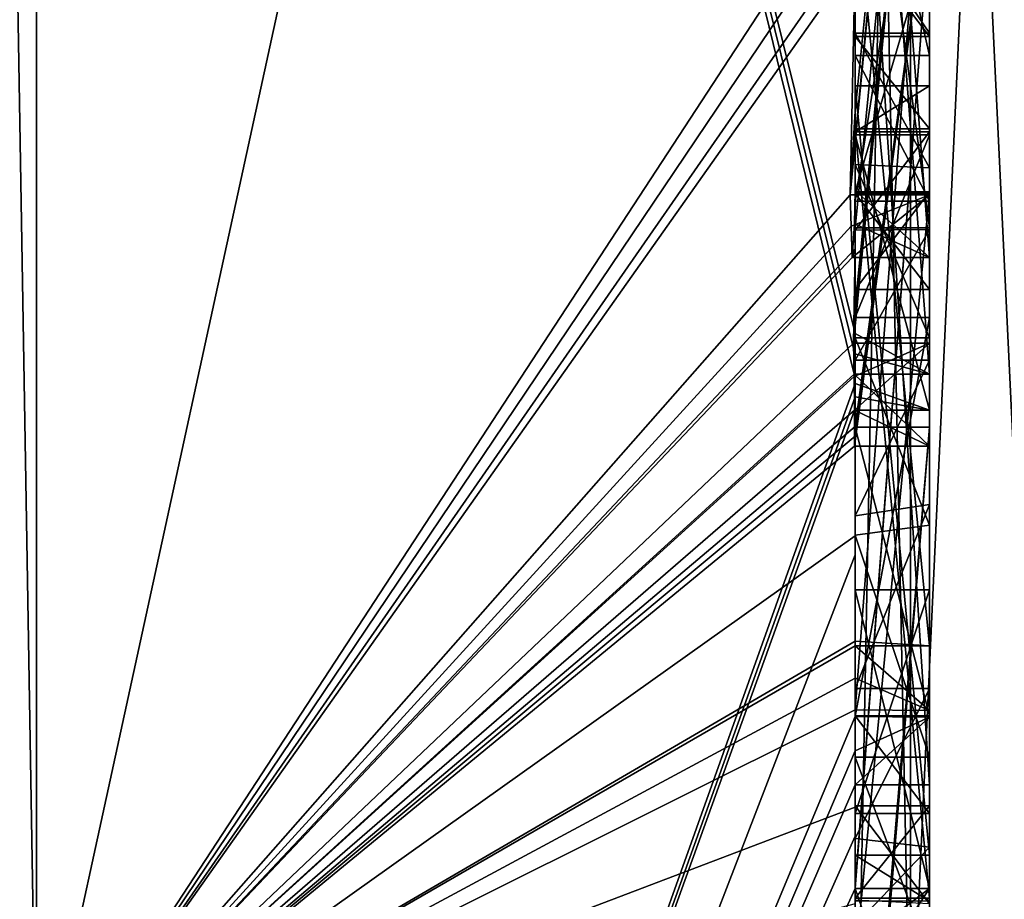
# Model space of a CAD drawing. Extents: x -23 to 470, y -2000 to 0.
# Tile 100 of 252: x 462.15 to 464.8, y -1989.19 to -1986.83. Entities that reach past the tile are written whole.
import ezdxf

# ---------------------------------------------------------------- set-up
doc = ezdxf.new("R2010")
doc.units = 0
doc.header["$LTSCALE"] = 65.185185
for name, color, linetype in [('608', 7, 'CONTINUOUS'), ('613', 7, 'CONTINUOUS'), ('614', 7, 'CONTINUOUS'), ('619', 7, 'CONTINUOUS'), ('620', 7, 'CONTINUOUS'), ('623', 7, 'CONTINUOUS'), ('624', 7, 'CONTINUOUS'), ('625', 7, 'CONTINUOUS'), ('626', 7, 'CONTINUOUS'), ('627', 7, 'CONTINUOUS'), ('628', 7, 'CONTINUOUS'), ('629', 7, 'CONTINUOUS'), ('630', 7, 'CONTINUOUS'), ('631', 7, 'CONTINUOUS'), ('632', 7, 'CONTINUOUS'), ('634', 7, 'CONTINUOUS'), ('635', 7, 'CONTINUOUS'), ('637', 7, 'CONTINUOUS'), ('638', 7, 'CONTINUOUS'), ('642', 7, 'CONTINUOUS'), ('644', 7, 'CONTINUOUS'), ('645', 7, 'CONTINUOUS'), ('646', 7, 'CONTINUOUS'), ('647', 7, 'CONTINUOUS'), ('649', 7, 'CONTINUOUS'), ('650', 7, 'CONTINUOUS'), ('684', 7, 'CONTINUOUS'), ('685', 7, 'CONTINUOUS'), ('730', 7, 'CONTINUOUS'), ('731', 7, 'CONTINUOUS'), ('732', 7, 'CONTINUOUS'), ('733', 7, 'CONTINUOUS'), ('734', 7, 'CONTINUOUS'), ('745', 7, 'CONTINUOUS'), ('746', 7, 'CONTINUOUS'), ('747', 7, 'CONTINUOUS'), ('748', 7, 'CONTINUOUS'), ('749', 7, 'CONTINUOUS'), ('750', 7, 'CONTINUOUS'), ('751', 7, 'CONTINUOUS'), ('752', 7, 'CONTINUOUS'), ('753', 7, 'CONTINUOUS'), ('754', 7, 'CONTINUOUS'), ('755', 7, 'CONTINUOUS'), ('756', 7, 'CONTINUOUS'), ('757', 7, 'CONTINUOUS'), ('758', 7, 'CONTINUOUS'), ('759', 7, 'CONTINUOUS'), ('760', 7, 'CONTINUOUS'), ('761', 7, 'CONTINUOUS'), ('763', 7, 'CONTINUOUS'), ('767', 7, 'CONTINUOUS'), ('768', 7, 'CONTINUOUS'), ('769', 7, 'CONTINUOUS'), ('770', 7, 'CONTINUOUS'), ('771', 7, 'CONTINUOUS'), ('772', 7, 'CONTINUOUS')]:
    doc.layers.add(name, color=color, linetype=linetype)

msp = doc.modelspace()

# ---------------------------------------------------------------- linework, layer by layer
at = {"layer": '608', "linetype": 'CONTINUOUS'}
for points in [[(464.4, -1985.1824, -10.1674), (464.4, -1982.471, -14.7638), (464.4, -1990.0213, -1.6862), (464.4, -1985.1824, -10.1674)], [(464.4, -1987.9233, 5.4201), (464.4, -1988.7004, 4.0741), (464.4, -1982.471, 14.7638), (464.4, -1987.9233, 5.4201)], [(464.4, -1982.471, 14.7638), (464.4, -1988.7004, 4.0741), (464.4, -1990.0213, 1.6862), (464.4, -1982.471, 14.7638)], [(464.4, -1986.8623, 7.2577), (464.4, -1987.9233, 5.4201), (464.4, -1982.471, 14.7638), (464.4, -1986.8623, 7.2577)], [(464.4, -1986.5668, 7.7696), (464.4, -1986.8623, 7.2577), (464.4, -1982.471, 14.7638), (464.4, -1986.5668, 7.7696)], [(464.4, -1987.6713, -11.6044), (464.4, -1983.1573, -15.9926), (464.4, -1985.1824, -10.1674), (464.4, -1987.6713, -11.6044)], [(464.4, -1987.2856, 12.1078), (464.4, -1985.5888, 9.4636), (464.4, -1984.868, 10.712), (464.4, -1987.2856, 12.1078)], [(464.4, -1987.0722, 12.3725), (464.4, -1985.0701, 11.2166), (464.4, -1986.6649, 12.8527), (464.4, -1987.0722, 12.3725)], [(464.4, -1985.3536, -9.871), (464.4, -1985.1824, -10.1674), (464.4, -1990.0213, -1.6862), (464.4, -1985.3536, -9.871)], [(464.4, -1987.3864, -11.0446), (464.4, -1985.3536, -9.871), (464.4, -1985.8936, -8.9356), (464.4, -1987.3864, -11.0446)], [(464.4, -1985.8936, -8.9356), (464.4, -1985.3536, -9.871), (464.4, -1990.0213, -1.6862), (464.4, -1985.8936, -8.9356)], [(464.4, -1987.5981, 11.7025), (464.4, -1985.5888, 9.4636), (464.4, -1987.4432, 11.9061), (464.4, -1987.5981, 11.7025)], [(464.4, -1987.4432, 11.9061), (464.4, -1985.5888, 9.4636), (464.4, -1987.2856, 12.1078), (464.4, -1987.4432, 11.9061)], [(464.4, -1988.8863, 9.752), (464.4, -1986.5668, 7.7696), (464.4, -1985.7982, 9.1008), (464.4, -1988.8863, 9.752)], [(464.4, -1986.0881, -8.5986), (464.4, -1985.8936, -8.9356), (464.4, -1990.0213, -1.6862), (464.4, -1986.0881, -8.5986)], [(464.4, -1986.9225, 10.4447), (464.4, -1987.3148, 9.7653), (464.4, -1986.0428, 9.4851), (464.4, -1986.9225, 10.4447)], [(464.4, -1988.6844, -10.0976), (464.4, -1986.0881, -8.5986), (464.4, -1986.8713, -7.8502), (464.4, -1988.6844, -10.0976)], [(464.4, -1986.8713, -7.8502), (464.4, -1986.0881, -8.5986), (464.4, -1986.608, -7.6982), (464.4, -1986.8713, -7.8502)], [(464.4, -1986.608, -7.6982), (464.4, -1986.0881, -8.5986), (464.4, -1990.0213, -1.6862), (464.4, -1986.608, -7.6982)], [(464.4, -1987.9214, -11.2588), (464.4, -1986.4607, -9.2163), (464.4, -1988.4993, -10.3934), (464.4, -1987.9214, -11.2588)], [(464.4, -1989.158, 9.2656), (464.4, -1986.5668, 7.7696), (464.4, -1989.024, 9.5097), (464.4, -1989.158, 9.2656)], [(464.4, -1989.024, 9.5097), (464.4, -1986.5668, 7.7696), (464.4, -1988.8863, 9.752), (464.4, -1989.024, 9.5097)], [(464.4, -1987.2894, -6.5179), (464.4, -1986.608, -7.6982), (464.4, -1990.0213, -1.6862), (464.4, -1987.2894, -6.5179)], [(464.4, -1987.2164, 6.8471), (464.4, -1987.9233, 5.4201), (464.4, -1986.8623, 7.2577), (464.4, -1987.2164, 6.8471)], [(464.4, -1987.1201, -7.4194), (464.4, -1988.6844, -10.0976), (464.4, -1986.8713, -7.8502), (464.4, -1987.1201, -7.4194)], [(464.4, -1987.0044, 7.6196), (464.4, -1989.0759, 8.8156), (464.4, -1987.1278, 7.406), (464.4, -1987.0044, 7.6196)], [(464.4, -1988.9428, -9.0462), (464.4, -1988.6844, -10.0976), (464.4, -1987.1201, -7.4194), (464.4, -1988.9428, -9.0462)], [(464.4, -1989.1915, -8.6153), (464.4, -1988.9428, -9.0462), (464.4, -1987.1201, -7.4194), (464.4, -1989.1915, -8.6153)], [(464.4, -1987.1278, 7.406), (464.4, -1989.0759, 8.8156), (464.4, -1987.3925, 7.1131), (464.4, -1987.1278, 7.406)], [(464.4, -1987.1358, 10.6833), (464.4, -1987.8058, 11.4205), (464.4, -1987.6281, 9.8308), (464.4, -1987.1358, 10.6833)], [(464.4, -1987.6825, 6.6419), (464.4, -1987.9233, 5.4201), (464.4, -1987.2164, 6.8471), (464.4, -1987.6825, 6.6419)], [(464.4, -1987.5527, -6.67), (464.4, -1987.2894, -6.5179), (464.4, -1990.0213, -1.6862), (464.4, -1987.5527, -6.67)], [(464.4, -1987.2944, -7.1174), (464.4, -1987.5527, -6.67), (464.4, -1989.3659, -8.3134), (464.4, -1987.2944, -7.1174)], [(464.4, -1987.3925, 7.1131), (464.4, -1989.0759, 8.8156), (464.4, -1987.7428, 6.9829), (464.4, -1987.3925, 7.1131)], [(464.4, -1989.3659, -8.3134), (464.4, -1987.5527, -6.67), (464.4, -1990.0213, -1.6862), (464.4, -1989.3659, -8.3134)], [(464.4, -1987.6281, 9.8308), (464.4, -1987.8058, 11.4205), (464.4, -1988.2671, 10.7532), (464.4, -1987.6281, 9.8308)], [(464.4, -1988.7017, 10.0683), (464.4, -1987.6281, 9.8308), (464.4, -1988.2671, 10.7532), (464.4, -1988.7017, 10.0683)], [(464.4, -1988.2139, 6.6461), (464.4, -1987.9233, 5.4201), (464.4, -1987.6825, 6.6419), (464.4, -1988.2139, 6.6461)], [(464.4, -1987.7428, 6.9829), (464.4, -1989.0759, 8.8156), (464.4, -1988.1618, 7.0093), (464.4, -1987.7428, 6.9829)], [(464.4, -1988.2162, -10.8298), (464.4, -1987.9214, -11.2588), (464.4, -1988.4993, -10.3934), (464.4, -1988.2162, -10.8298)], [(464.4, -1990.2826, 6.7822), (464.4, -1987.9233, 5.4201), (464.4, -1989.9704, 7.5706), (464.4, -1990.2826, 6.7822)], [(464.4, -1989.9704, 7.5706), (464.4, -1987.9233, 5.4201), (464.4, -1989.3232, 7.2874), (464.4, -1989.9704, 7.5706)], [(464.4, -1989.3232, 7.2874), (464.4, -1987.9233, 5.4201), (464.4, -1988.8118, 6.8832), (464.4, -1989.3232, 7.2874)], [(464.4, -1988.8118, 6.8832), (464.4, -1987.9233, 5.4201), (464.4, -1988.2139, 6.6461), (464.4, -1988.8118, 6.8832)], [(464.4, -1988.1618, 7.0093), (464.4, -1989.0759, 8.8156), (464.4, -1988.6269, 7.2036), (464.4, -1988.1618, 7.0093)], [(464.4, -1988.3609, 5.2701), (464.4, -1989.1656, 5.7347), (464.4, -1988.9637, 4.2261), (464.4, -1988.3609, 5.2701)], [(464.4, -1988.6269, 7.2036), (464.4, -1989.0759, 8.8156), (464.4, -1989.0302, 7.509), (464.4, -1988.6269, 7.2036)], [(464.4, -1988.946, -9.648), (464.4, -1988.6844, -10.0976), (464.4, -1988.9428, -9.0462), (464.4, -1988.946, -9.648)], [(464.4, -1988.7004, 4.0741), (464.4, -1988.9637, 4.2261), (464.4, -1990.0213, 1.6862), (464.4, -1988.7004, 4.0741)], [(464.4, -1989.197, -9.193), (464.4, -1988.946, -9.648), (464.4, -1988.9428, -9.0462), (464.4, -1989.197, -9.193)], [(464.4, -1989.745, 4.7312), (464.4, -1990.0083, 4.8832), (464.4, -1988.9637, 4.2261), (464.4, -1989.745, 4.7312)], [(464.4, -1988.9637, 4.2261), (464.4, -1990.0083, 4.8832), (464.4, -1990.0213, 1.6862), (464.4, -1988.9637, 4.2261)], [(464.4, -1989.1656, 5.7347), (464.4, -1989.745, 4.7312), (464.4, -1988.9637, 4.2261), (464.4, -1989.1656, 5.7347)], [(464.4, -1989.0302, 7.509), (464.4, -1989.0759, 8.8156), (464.4, -1989.1992, 8.602), (464.4, -1989.0302, 7.509)], [(464.4, -1989.2635, 7.8578), (464.4, -1989.0302, 7.509), (464.4, -1989.1992, 8.602), (464.4, -1989.2635, 7.8578)]]:
    msp.add_3dface(points, dxfattribs=at)
at = {"layer": '613', "linetype": 'CONTINUOUS'}
for points in [[(462.1949, -1989.7843, 12.921), (464.4, -1979.6608, 17.9321), (462.1949, -1978.793, 20.9066), (462.1949, -1989.7843, 12.921)], [(464.3341, -1986.5125, 13.8636), (464.4, -1979.6608, 17.9321), (462.1949, -1989.7843, 12.921), (464.3341, -1986.5125, 13.8636)], [(464.3429, -1986.5961, 13.7189), (464.3341, -1986.5125, 13.8636), (462.1949, -1989.7843, 12.921), (464.3429, -1986.5961, 13.7189)], [(464.3508, -1986.6805, 13.5727), (464.3429, -1986.5961, 13.7189), (462.1949, -1989.7843, 12.921), (464.3508, -1986.6805, 13.5727)], [(464.4, -1986.6649, 12.8527), (464.3508, -1986.6805, 13.5727), (462.1949, -1989.7843, 12.921), (464.4, -1986.6649, 12.8527)], [(464.3867, -1987.2981, 12.5029), (464.4, -1986.6649, 12.8527), (462.1949, -1989.7843, 12.921), (464.3867, -1987.2981, 12.5029)], [(464.4, -1987.0722, 12.3725), (464.4, -1986.6649, 12.8527), (464.3867, -1987.2981, 12.5029), (464.4, -1987.0722, 12.3725)], [(464.3967, -1987.1853, 12.4378), (464.4, -1987.0722, 12.3725), (464.3867, -1987.2981, 12.5029), (464.3967, -1987.1853, 12.4378)], [(464.4, -1987.4432, 11.9061), (464.4, -1987.2856, 12.1078), (464.3979, -1987.376, 12.1599), (464.4, -1987.4432, 11.9061)], [(464.3893, -1987.3819, 12.3577), (464.3867, -1987.2981, 12.5029), (462.1949, -1989.7843, 12.921), (464.3893, -1987.3819, 12.3577)], [(464.3915, -1987.4661, 12.212), (464.3893, -1987.3819, 12.3577), (462.1949, -1989.7843, 12.921), (464.3915, -1987.4661, 12.212)], [(464.3915, -1987.4661, 12.212), (464.4, -1987.4432, 11.9061), (464.3979, -1987.376, 12.1599), (464.3915, -1987.4661, 12.212)], [(464.4, -1987.4432, 11.9061), (464.3915, -1987.4661, 12.212), (462.1949, -1989.7843, 12.921), (464.4, -1987.4432, 11.9061)], [(464.3958, -1987.6968, 11.8124), (464.4, -1987.4432, 11.9061), (462.1949, -1989.7843, 12.921), (464.3958, -1987.6968, 11.8124)], [(464.3989, -1987.6475, 11.7575), (464.4, -1987.4432, 11.9061), (464.3958, -1987.6968, 11.8124), (464.3989, -1987.6475, 11.7575)], [(464.4, -1987.5981, 11.7025), (464.4, -1987.4432, 11.9061), (464.3989, -1987.6475, 11.7575), (464.4, -1987.5981, 11.7025)], [(464.3969, -1987.787, 11.656), (464.3958, -1987.6968, 11.8124), (462.1949, -1989.7843, 12.921), (464.3969, -1987.787, 11.656)], [(464.3978, -1987.8775, 11.4994), (464.3969, -1987.787, 11.656), (462.1949, -1989.7843, 12.921), (464.3978, -1987.8775, 11.4994)], [(464.4, -1988.2671, 10.7532), (464.4, -1987.8058, 11.4205), (462.1949, -1993.9825), (464.4, -1988.2671, 10.7532)], [(464.4, -1987.8058, 11.4205), (464.3995, -1987.8416, 11.46), (462.1949, -1993.9825), (464.4, -1987.8058, 11.4205)], [(464.3995, -1987.8416, 11.46), (464.3978, -1987.8775, 11.4994), (462.1949, -1993.9825), (464.3995, -1987.8416, 11.46)], [(462.1949, -1993.9825), (464.3978, -1987.8775, 11.4994), (462.1949, -1989.7843, 12.921), (462.1949, -1993.9825)], [(464.4, -1988.7017, 10.0683), (464.4, -1988.2671, 10.7532), (462.1949, -1993.9825), (464.4, -1988.7017, 10.0683)], [(464.4, -1988.7949, 9.9103), (464.4, -1988.7017, 10.0683), (462.1949, -1993.9825), (464.4, -1988.7949, 9.9103)], [(464.4, -1988.8863, 9.752), (464.4, -1988.7949, 9.9103), (462.1949, -1993.9825), (464.4, -1988.8863, 9.752)], [(464.4, -1989.024, 9.5097), (464.4, -1988.8863, 9.752), (462.1949, -1993.9825), (464.4, -1989.024, 9.5097)], [(464.4, -1989.1649, 9.2696), (464.4, -1989.024, 9.5097), (462.1949, -1993.9825), (464.4, -1989.1649, 9.2696)], [(464.4, -1989.158, 9.2656), (464.4, -1989.024, 9.5097), (464.4, -1989.1649, 9.2696), (464.4, -1989.158, 9.2656)], [(464.3999, -1989.3164, 9.0071), (464.4, -1989.1649, 9.2696), (462.1949, -1993.9825), (464.3999, -1989.3164, 9.0071)]]:
    msp.add_3dface(points, dxfattribs=at)
at = {"layer": '614', "linetype": 'CONTINUOUS'}
for points in [[(464.4, -1983.1573, -15.9926), (464.4, -1987.6713, -11.6044), (462.1949, -1978.793, -20.9066), (464.4, -1983.1573, -15.9926)], [(462.1949, -1978.793, -20.9066), (464.4, -1987.6713, -11.6044), (464.3992, -1987.7259, -11.6359), (462.1949, -1978.793, -20.9066)], [(462.1949, -1989.7843, -12.921), (462.1949, -1978.793, -20.9066), (464.3969, -1987.7805, -11.6674), (462.1949, -1989.7843, -12.921)], [(464.3969, -1987.7805, -11.6674), (462.1949, -1978.793, -20.9066), (464.3992, -1987.7259, -11.6359), (464.3969, -1987.7805, -11.6674)], [(464.3978, -1987.8771, -11.5), (462.1949, -1989.7843, -12.921), (464.3969, -1987.7805, -11.6674), (464.3978, -1987.8771, -11.5)], [(464.3985, -1987.974, -11.3323), (462.1949, -1989.7843, -12.921), (464.3978, -1987.8771, -11.5), (464.3985, -1987.974, -11.3323)], [(464.4, -1987.9214, -11.2588), (464.4, -1988.2162, -10.8298), (462.1949, -1989.7843, -12.921), (464.4, -1987.9214, -11.2588)], [(464.4, -1987.9214, -11.2588), (462.1949, -1989.7843, -12.921), (464.3996, -1987.9477, -11.2955), (464.4, -1987.9214, -11.2588)], [(464.3996, -1987.9477, -11.2955), (462.1949, -1989.7843, -12.921), (464.3985, -1987.974, -11.3323), (464.3996, -1987.9477, -11.2955)], [(464.4, -1988.2162, -10.8298), (464.4, -1988.4993, -10.3934), (462.1949, -1989.7843, -12.921), (464.4, -1988.2162, -10.8298)], [(464.4, -1988.5119, -10.4006), (462.1949, -1989.7843, -12.921), (464.4, -1988.4993, -10.3934), (464.4, -1988.5119, -10.4006)], [(464.4, -1988.599, -10.2496), (462.1949, -1989.7843, -12.921), (464.4, -1988.5119, -10.4006), (464.4, -1988.599, -10.2496)], [(464.4, -1988.6844, -10.0976), (462.1949, -1989.7843, -12.921), (464.4, -1988.599, -10.2496), (464.4, -1988.6844, -10.0976)], [(464.4, -1988.6844, -10.0976), (464.4, -1988.946, -9.648), (462.1949, -1989.7843, -12.921), (464.4, -1988.6844, -10.0976)], [(462.1949, -1989.7843, -12.921), (464.4, -1988.946, -9.648), (464.4, -1989.2061, -9.1982), (462.1949, -1989.7843, -12.921)], [(464.4, -1989.2061, -9.1982), (464.4, -1988.946, -9.648), (464.4, -1989.197, -9.193), (464.4, -1989.2061, -9.1982)]]:
    msp.add_3dface(points, dxfattribs=at)
at = {"layer": '619', "linetype": 'CONTINUOUS'}
for points in [[(462.1949, -1978.793, 20.9066), (462.0094, -1978.789, 20.8945), (462.0094, -1989.7739, 12.9135), (462.1949, -1978.793, 20.9066)], [(462.1949, -1989.7843, 12.921), (462.1949, -1978.793, 20.9066), (462.0094, -1989.7739, 12.9135), (462.1949, -1989.7843, 12.921)]]:
    msp.add_3dface(points, dxfattribs=at)
at = {"layer": '620', "linetype": 'CONTINUOUS'}
for points in [[(462.1949, -1978.793, -20.9066), (462.1949, -1989.7843, -12.921), (462.0094, -1978.789, -20.8945), (462.1949, -1978.793, -20.9066)], [(462.1949, -1989.7843, -12.921), (462.0094, -1989.7739, -12.9135), (462.0094, -1978.789, -20.8945), (462.1949, -1989.7843, -12.921)]]:
    msp.add_3dface(points, dxfattribs=at)
at = {"layer": '623', "linetype": 'CONTINUOUS'}
for points in [[(464.6, -1987.7805, -11.6674), (464.6, -1985.1824, -10.1674), (464.6, -1985.3536, -9.871), (464.6, -1987.7805, -11.6674)], [(464.6, -1987.3864, -11.0446), (464.6, -1987.7805, -11.6674), (464.6, -1985.3536, -9.871), (464.6, -1987.3864, -11.0446)], [(464.6, -1986.4607, -9.2163), (464.6, -1987.974, -11.3323), (464.6, -1985.8936, -8.9356), (464.6, -1986.4607, -9.2163)], [(464.6, -1985.8936, -8.9356), (464.6, -1987.974, -11.3323), (464.6, -1987.3864, -11.0446), (464.6, -1985.8936, -8.9356)], [(464.6, -1988.5119, -10.4006), (464.6, -1986.4607, -9.2163), (464.6, -1986.0881, -8.5986), (464.6, -1988.5119, -10.4006)], [(464.6, -1988.6862, -10.0986), (464.6, -1988.5119, -10.4006), (464.6, -1986.0881, -8.5986), (464.6, -1988.6862, -10.0986)], [(464.6, -1986.608, -7.6982), (464.6, -1987.2894, -6.5179), (464.6, -1986.8713, -7.8502), (464.6, -1986.608, -7.6982)], [(464.6, -1986.8713, -7.8502), (464.6, -1987.2894, -6.5179), (464.6, -1987.1201, -7.4194), (464.6, -1986.8713, -7.8502)], [(464.6, -1987.2894, -6.5179), (464.6, -1987.2944, -7.1174), (464.6, -1987.1201, -7.4194), (464.6, -1987.2894, -6.5179)], [(464.6, -1987.1201, -7.4194), (464.6, -1987.2944, -7.1174), (464.6, -1989.1915, -8.6153), (464.6, -1987.1201, -7.4194)], [(464.6, -1987.5527, -6.67), (464.6, -1987.2944, -7.1174), (464.6, -1987.2894, -6.5179), (464.6, -1987.5527, -6.67)], [(464.6, -1987.2944, -7.1174), (464.6, -1989.3659, -8.3134), (464.6, -1989.1915, -8.6153), (464.6, -1987.2944, -7.1174)], [(464.6, -1987.974, -11.3323), (464.6, -1987.7805, -11.6674), (464.6, -1987.3864, -11.0446), (464.6, -1987.974, -11.3323)], [(464.6, -1989.2061, -9.1982), (464.6, -1988.9428, -9.0462), (464.6, -1989.1915, -8.6153), (464.6, -1989.2061, -9.1982)], [(464.6, -1989.3659, -8.3134), (464.6, -1989.2061, -9.1982), (464.6, -1989.1915, -8.6153), (464.6, -1989.3659, -8.3134)]]:
    msp.add_3dface(points, dxfattribs=at)
at = {"layer": '624', "linetype": 'CONTINUOUS'}
for points in [[(464.4, -1987.1201, -7.4194), (464.4, -1986.8713, -7.8502), (464.6, -1987.1201, -7.4194), (464.4, -1987.1201, -7.4194)], [(464.4, -1986.8713, -7.8502), (464.6, -1986.8713, -7.8502), (464.6, -1987.1201, -7.4194), (464.4, -1986.8713, -7.8502)]]:
    msp.add_3dface(points, dxfattribs=at)
at = {"layer": '625', "linetype": 'CONTINUOUS'}
for points in [[(464.4, -1989.1915, -8.6153), (464.4, -1987.1201, -7.4194), (464.6, -1989.1915, -8.6153), (464.4, -1989.1915, -8.6153)], [(464.4, -1987.1201, -7.4194), (464.6, -1987.1201, -7.4194), (464.6, -1989.1915, -8.6153), (464.4, -1987.1201, -7.4194)]]:
    msp.add_3dface(points, dxfattribs=at)
at = {"layer": '626', "linetype": 'CONTINUOUS'}
for points in [[(464.4, -1988.9428, -9.0462), (464.4, -1989.1915, -8.6153), (464.6, -1988.9428, -9.0462), (464.4, -1988.9428, -9.0462)], [(464.6, -1988.9428, -9.0462), (464.4, -1989.1915, -8.6153), (464.6, -1989.1915, -8.6153), (464.6, -1988.9428, -9.0462)]]:
    msp.add_3dface(points, dxfattribs=at)
at = {"layer": '627', "linetype": 'CONTINUOUS'}
for points in [[(464.4, -1989.197, -9.193), (464.4, -1988.9428, -9.0462), (464.6, -1989.2061, -9.1982), (464.4, -1989.197, -9.193)], [(464.4, -1988.9428, -9.0462), (464.6, -1988.9428, -9.0462), (464.6, -1989.2061, -9.1982), (464.4, -1988.9428, -9.0462)]]:
    msp.add_3dface(points, dxfattribs=at)
at = {"layer": '628', "linetype": 'CONTINUOUS'}
for points in [[(464.3978, -1987.8771, -11.5), (464.3969, -1987.7805, -11.6674), (464.6, -1987.974, -11.3323), (464.3978, -1987.8771, -11.5)], [(464.3969, -1987.7805, -11.6674), (464.6, -1987.7805, -11.6674), (464.6, -1987.974, -11.3323), (464.3969, -1987.7805, -11.6674)], [(464.3985, -1987.974, -11.3323), (464.3978, -1987.8771, -11.5), (464.6, -1987.974, -11.3323), (464.3985, -1987.974, -11.3323)]]:
    msp.add_3dface(points, dxfattribs=at)
at = {"layer": '629', "linetype": 'CONTINUOUS'}
for points in [[(464.3996, -1987.9477, -11.2955), (464.3985, -1987.974, -11.3323), (464.6, -1986.4607, -9.2163), (464.3996, -1987.9477, -11.2955)], [(464.3985, -1987.974, -11.3323), (464.6, -1987.974, -11.3323), (464.6, -1986.4607, -9.2163), (464.3985, -1987.974, -11.3323)], [(464.4, -1987.9214, -11.2588), (464.3996, -1987.9477, -11.2955), (464.6, -1986.4607, -9.2163), (464.4, -1987.9214, -11.2588)], [(464.4, -1986.4607, -9.2163), (464.4, -1987.9214, -11.2588), (464.6, -1986.4607, -9.2163), (464.4, -1986.4607, -9.2163)]]:
    msp.add_3dface(points, dxfattribs=at)
at = {"layer": '630', "linetype": 'CONTINUOUS'}
for points in [[(464.4, -1988.4993, -10.3934), (464.4, -1986.4607, -9.2163), (464.6, -1988.5119, -10.4006), (464.4, -1988.4993, -10.3934)], [(464.4, -1986.4607, -9.2163), (464.6, -1986.4607, -9.2163), (464.6, -1988.5119, -10.4006), (464.4, -1986.4607, -9.2163)], [(464.4, -1988.5119, -10.4006), (464.4, -1988.4993, -10.3934), (464.6, -1988.5119, -10.4006), (464.4, -1988.5119, -10.4006)]]:
    msp.add_3dface(points, dxfattribs=at)
at = {"layer": '631', "linetype": 'CONTINUOUS'}
for points in [[(464.4, -1988.599, -10.2496), (464.4, -1988.5119, -10.4006), (464.6, -1988.6862, -10.0986), (464.4, -1988.599, -10.2496)], [(464.4, -1988.5119, -10.4006), (464.6, -1988.5119, -10.4006), (464.6, -1988.6862, -10.0986), (464.4, -1988.5119, -10.4006)], [(464.4, -1988.6844, -10.0976), (464.4, -1988.599, -10.2496), (464.6, -1988.6862, -10.0986), (464.4, -1988.6844, -10.0976)]]:
    msp.add_3dface(points, dxfattribs=at)
at = {"layer": '632', "linetype": 'CONTINUOUS'}
for points in [[(464.4, -1986.0881, -8.5986), (464.4, -1988.6844, -10.0976), (464.6, -1986.0881, -8.5986), (464.4, -1986.0881, -8.5986)], [(464.4, -1988.6844, -10.0976), (464.6, -1988.6862, -10.0986), (464.6, -1986.0881, -8.5986), (464.4, -1988.6844, -10.0976)]]:
    msp.add_3dface(points, dxfattribs=at)
at = {"layer": '634', "linetype": 'CONTINUOUS'}
for points in [[(464.4, -1987.3864, -11.0446), (464.4, -1985.8936, -8.9356), (464.6, -1987.3864, -11.0446), (464.4, -1987.3864, -11.0446)], [(464.4, -1985.8936, -8.9356), (464.6, -1985.8936, -8.9356), (464.6, -1987.3864, -11.0446), (464.4, -1985.8936, -8.9356)]]:
    msp.add_3dface(points, dxfattribs=at)
at = {"layer": '635', "linetype": 'CONTINUOUS'}
for points in [[(464.4, -1985.3536, -9.871), (464.4, -1987.3864, -11.0446), (464.6, -1985.3536, -9.871), (464.4, -1985.3536, -9.871)], [(464.4, -1987.3864, -11.0446), (464.6, -1987.3864, -11.0446), (464.6, -1985.3536, -9.871), (464.4, -1987.3864, -11.0446)]]:
    msp.add_3dface(points, dxfattribs=at)
at = {"layer": '637', "linetype": 'CONTINUOUS'}
for points in [[(464.4, -1987.6713, -11.6044), (464.4, -1985.1824, -10.1674), (464.6, -1987.7805, -11.6674), (464.4, -1987.6713, -11.6044)], [(464.4, -1985.1824, -10.1674), (464.6, -1985.1824, -10.1674), (464.6, -1987.7805, -11.6674), (464.4, -1985.1824, -10.1674)], [(464.3992, -1987.7259, -11.6359), (464.4, -1987.6713, -11.6044), (464.6, -1987.7805, -11.6674), (464.3992, -1987.7259, -11.6359)], [(464.3969, -1987.7805, -11.6674), (464.3992, -1987.7259, -11.6359), (464.6, -1987.7805, -11.6674), (464.3969, -1987.7805, -11.6674)]]:
    msp.add_3dface(points, dxfattribs=at)
at = {"layer": '638', "linetype": 'CONTINUOUS'}
for points in [[(464.6, -1987.4661, 12.212), (464.6, -1984.868, 10.712), (464.6, -1985.0701, 11.2166), (464.6, -1987.4661, 12.212)], [(464.6, -1987.2981, 12.5029), (464.6, -1987.4661, 12.212), (464.6, -1985.0701, 11.2166), (464.6, -1987.2981, 12.5029)], [(464.6, -1985.5888, 9.4636), (464.6, -1987.6968, 11.8124), (464.6, -1986.9225, 10.4447), (464.6, -1985.5888, 9.4636)], [(464.6, -1986.0428, 9.4851), (464.6, -1985.5888, 9.4636), (464.6, -1986.9225, 10.4447), (464.6, -1986.0428, 9.4851)], [(464.6, -1988.8863, 9.752), (464.6, -1985.7982, 9.1008), (464.6, -1988.7035, 10.0687), (464.6, -1988.8863, 9.752)], [(464.6, -1988.7035, 10.0687), (464.6, -1985.7982, 9.1008), (464.6, -1987.6281, 9.8308), (464.6, -1988.7035, 10.0687)], [(464.6, -1987.6281, 9.8308), (464.6, -1985.7982, 9.1008), (464.6, -1987.3148, 9.7653), (464.6, -1987.6281, 9.8308)], [(464.6, -1987.3148, 9.7653), (464.6, -1985.7982, 9.1008), (464.6, -1986.0428, 9.4851), (464.6, -1987.3148, 9.7653)], [(464.6, -1986.5668, 7.7696), (464.6, -1989.1649, 9.2696), (464.6, -1989.0759, 8.8156), (464.6, -1986.5668, 7.7696)], [(464.6, -1986.8623, 7.2577), (464.6, -1986.5668, 7.7696), (464.6, -1987.0044, 7.6196), (464.6, -1986.8623, 7.2577)], [(464.6, -1986.5668, 7.7696), (464.6, -1989.0759, 8.8156), (464.6, -1987.0044, 7.6196), (464.6, -1986.5668, 7.7696)], [(464.6, -1987.2248, 6.8404), (464.6, -1986.8623, 7.2577), (464.6, -1987.3909, 7.1138), (464.6, -1987.2248, 6.8404)], [(464.6, -1987.3909, 7.1138), (464.6, -1986.8623, 7.2577), (464.6, -1987.1278, 7.406), (464.6, -1987.3909, 7.1138)], [(464.6, -1987.1278, 7.406), (464.6, -1986.8623, 7.2577), (464.6, -1987.0044, 7.6196), (464.6, -1987.1278, 7.406)], [(464.6, -1987.1358, 10.6833), (464.6, -1987.6281, 9.8308), (464.6, -1986.9225, 10.4447), (464.6, -1987.1358, 10.6833)], [(464.6, -1987.6281, 9.8308), (464.6, -1987.3148, 9.7653), (464.6, -1986.9225, 10.4447), (464.6, -1987.6281, 9.8308)], [(464.6, -1987.6968, 11.8124), (464.6, -1987.1358, 10.6833), (464.6, -1986.9225, 10.4447), (464.6, -1987.6968, 11.8124)], [(464.6, -1987.8775, 11.4994), (464.6, -1987.1358, 10.6833), (464.6, -1987.6968, 11.8124), (464.6, -1987.8775, 11.4994)], [(464.6, -1987.6825, 6.6419), (464.6, -1987.2248, 6.8404), (464.6, -1988.1316, 7.0018), (464.6, -1987.6825, 6.6419)], [(464.6, -1988.1316, 7.0018), (464.6, -1987.2248, 6.8404), (464.6, -1987.7428, 6.9829), (464.6, -1988.1316, 7.0018)], [(464.6, -1987.7428, 6.9829), (464.6, -1987.2248, 6.8404), (464.6, -1987.3909, 7.1138), (464.6, -1987.7428, 6.9829)], [(464.6, -1988.1869, 6.6399), (464.6, -1987.6825, 6.6419), (464.6, -1989.346, 7.3126), (464.6, -1988.1869, 6.6399)], [(464.6, -1989.346, 7.3126), (464.6, -1987.6825, 6.6419), (464.6, -1989.5904, 7.7501), (464.6, -1989.346, 7.3126)], [(464.6, -1989.5904, 7.7501), (464.6, -1987.6825, 6.6419), (464.6, -1988.6269, 7.2036), (464.6, -1989.5904, 7.7501)], [(464.6, -1988.6269, 7.2036), (464.6, -1987.6825, 6.6419), (464.6, -1988.1316, 7.0018), (464.6, -1988.6269, 7.2036)], [(464.6, -1987.9233, 5.4201), (464.6, -1990.5214, 6.9201), (464.6, -1990.4324, 6.4661), (464.6, -1987.9233, 5.4201)], [(464.6, -1988.7004, 4.0741), (464.6, -1987.9233, 5.4201), (464.6, -1988.9637, 4.2261), (464.6, -1988.7004, 4.0741)], [(464.6, -1988.9637, 4.2261), (464.6, -1987.9233, 5.4201), (464.6, -1988.3609, 5.2701), (464.6, -1988.9637, 4.2261)], [(464.6, -1988.3609, 5.2701), (464.6, -1987.9233, 5.4201), (464.6, -1989.1656, 5.7347), (464.6, -1988.3609, 5.2701)], [(464.6, -1989.1656, 5.7347), (464.6, -1987.9233, 5.4201), (464.6, -1989.4289, 5.8867), (464.6, -1989.1656, 5.7347)], [(464.6, -1989.4289, 5.8867), (464.6, -1987.9233, 5.4201), (464.6, -1990.4324, 6.4661), (464.6, -1989.4289, 5.8867)], [(464.6, -1988.8118, 6.8832), (464.6, -1988.1869, 6.6399), (464.6, -1989.346, 7.3126), (464.6, -1988.8118, 6.8832)], [(464.6, -1989.0535, 7.5329), (464.6, -1989.5904, 7.7501), (464.6, -1988.6269, 7.2036), (464.6, -1989.0535, 7.5329)], [(464.6, -1989.2635, 7.8578), (464.6, -1989.5904, 7.7501), (464.6, -1989.0535, 7.5329), (464.6, -1989.2635, 7.8578)], [(464.6, -1989.1649, 9.2696), (464.6, -1989.4678, 8.7448), (464.6, -1989.0759, 8.8156), (464.6, -1989.1649, 9.2696)], [(464.6, -1989.0759, 8.8156), (464.6, -1989.4678, 8.7448), (464.6, -1989.1992, 8.602), (464.6, -1989.0759, 8.8156)], [(464.6, -1989.745, 4.7312), (464.6, -1989.1656, 5.7347), (464.6, -1990.0083, 4.8832), (464.6, -1989.745, 4.7312)], [(464.6, -1990.0083, 4.8832), (464.6, -1989.1656, 5.7347), (464.6, -1989.4289, 5.8867), (464.6, -1990.0083, 4.8832)]]:
    msp.add_3dface(points, dxfattribs=at)
at = {"layer": '642', "linetype": 'CONTINUOUS'}
for points in [[(464.4, -1987.2856, 12.1078), (464.4, -1984.868, 10.712), (464.6, -1987.4661, 12.212), (464.4, -1987.2856, 12.1078)], [(464.4, -1984.868, 10.712), (464.6, -1984.868, 10.712), (464.6, -1987.4661, 12.212), (464.4, -1984.868, 10.712)], [(464.3979, -1987.376, 12.1599), (464.4, -1987.2856, 12.1078), (464.6, -1987.4661, 12.212), (464.3979, -1987.376, 12.1599)], [(464.3915, -1987.4661, 12.212), (464.3979, -1987.376, 12.1599), (464.6, -1987.4661, 12.212), (464.3915, -1987.4661, 12.212)]]:
    msp.add_3dface(points, dxfattribs=at)
at = {"layer": '644', "linetype": 'CONTINUOUS'}
for points in [[(464.4, -1988.8863, 9.752), (464.4, -1985.7982, 9.1008), (464.6, -1988.8863, 9.752), (464.4, -1988.8863, 9.752)], [(464.4, -1985.7982, 9.1008), (464.6, -1985.7982, 9.1008), (464.6, -1988.8863, 9.752), (464.4, -1985.7982, 9.1008)]]:
    msp.add_3dface(points, dxfattribs=at)
at = {"layer": '645', "linetype": 'CONTINUOUS'}
for points in [[(464.4, -1987.2164, 6.8471), (464.4, -1986.8623, 7.2577), (464.6, -1987.2248, 6.8404), (464.4, -1987.2164, 6.8471)], [(464.4, -1986.8623, 7.2577), (464.6, -1986.8623, 7.2577), (464.6, -1987.2248, 6.8404), (464.4, -1986.8623, 7.2577)], [(464.4, -1987.6825, 6.6419), (464.4, -1987.2164, 6.8471), (464.6, -1987.6825, 6.6419), (464.4, -1987.6825, 6.6419)], [(464.4, -1987.2164, 6.8471), (464.6, -1987.2248, 6.8404), (464.6, -1987.6825, 6.6419), (464.4, -1987.2164, 6.8471)]]:
    msp.add_3dface(points, dxfattribs=at)
at = {"layer": '646', "linetype": 'CONTINUOUS'}
for points in [[(464.4, -1988.2139, 6.6461), (464.4, -1987.6825, 6.6419), (464.6, -1988.1869, 6.6399), (464.4, -1988.2139, 6.6461)], [(464.4, -1987.6825, 6.6419), (464.6, -1987.6825, 6.6419), (464.6, -1988.1869, 6.6399), (464.4, -1987.6825, 6.6419)], [(464.4, -1988.2139, 6.6461), (464.6, -1988.1869, 6.6399), (464.6, -1988.8118, 6.8832), (464.4, -1988.2139, 6.6461)], [(464.4, -1988.8118, 6.8832), (464.4, -1988.2139, 6.6461), (464.6, -1988.8118, 6.8832), (464.4, -1988.8118, 6.8832)]]:
    msp.add_3dface(points, dxfattribs=at)
at = {"layer": '647', "linetype": 'CONTINUOUS'}
for points in [[(464.4, -1989.3232, 7.2874), (464.4, -1988.8118, 6.8832), (464.6, -1989.346, 7.3126), (464.4, -1989.3232, 7.2874)], [(464.4, -1988.8118, 6.8832), (464.6, -1988.8118, 6.8832), (464.6, -1989.346, 7.3126), (464.4, -1988.8118, 6.8832)]]:
    msp.add_3dface(points, dxfattribs=at)
at = {"layer": '649', "linetype": 'CONTINUOUS'}
for points in [[(464.3999, -1989.3164, 9.0071), (464.3998, -1989.4678, 8.7448), (464.6, -1989.1649, 9.2696), (464.3999, -1989.3164, 9.0071)], [(464.6, -1989.1649, 9.2696), (464.3998, -1989.4678, 8.7448), (464.6, -1989.4678, 8.7448), (464.6, -1989.1649, 9.2696)], [(464.4, -1989.1649, 9.2696), (464.3999, -1989.3164, 9.0071), (464.6, -1989.1649, 9.2696), (464.4, -1989.1649, 9.2696)]]:
    msp.add_3dface(points, dxfattribs=at)
at = {"layer": '650', "linetype": 'CONTINUOUS'}
for points in [[(464.4, -1986.5668, 7.7696), (464.4, -1989.158, 9.2656), (464.6, -1986.5668, 7.7696), (464.4, -1986.5668, 7.7696)], [(464.4, -1989.158, 9.2656), (464.4, -1989.1649, 9.2696), (464.6, -1986.5668, 7.7696), (464.4, -1989.158, 9.2656)], [(464.4, -1989.1649, 9.2696), (464.6, -1989.1649, 9.2696), (464.6, -1986.5668, 7.7696), (464.4, -1989.1649, 9.2696)]]:
    msp.add_3dface(points, dxfattribs=at)
at = {"layer": '684', "linetype": 'CONTINUOUS'}
for points in [[(464.9, -1989.5332, 1.5315), (464.9, -1982.093, 14.4185), (464.549, -1982.2017, 14.518), (464.9, -1989.5332, 1.5315)], [(464.4, -1982.471, 14.7638), (464.549, -1989.6738, 1.5759), (464.549, -1982.2017, 14.518), (464.4, -1982.471, 14.7638)], [(464.549, -1989.6738, 1.5759), (464.9, -1989.5332, 1.5315), (464.549, -1982.2017, 14.518), (464.549, -1989.6738, 1.5759)], [(464.4, -1982.471, 14.7638), (464.4, -1990.0213, 1.6862), (464.549, -1989.6738, 1.5759), (464.4, -1982.471, 14.7638)]]:
    msp.add_3dface(points, dxfattribs=at)
at = {"layer": '685', "linetype": 'CONTINUOUS'}
for points in [[(464.9, -1982.093, -14.4185), (464.9, -1989.5332, -1.5315), (464.549, -1989.6738, -1.5759), (464.9, -1982.093, -14.4185)], [(464.549, -1982.2017, -14.518), (464.9, -1982.093, -14.4185), (464.549, -1989.6738, -1.5759), (464.549, -1982.2017, -14.518)], [(464.4, -1990.0213, -1.6862), (464.4, -1982.471, -14.7638), (464.549, -1982.2017, -14.518), (464.4, -1990.0213, -1.6862)], [(464.4, -1990.0213, -1.6862), (464.549, -1982.2017, -14.518), (464.549, -1989.6738, -1.5759), (464.4, -1990.0213, -1.6862)]]:
    msp.add_3dface(points, dxfattribs=at)
at = {"layer": '730', "linetype": 'CONTINUOUS'}
for points in [[(464.4, -1986.8713, -7.8502), (464.4, -1986.608, -7.6982), (464.6, -1986.8713, -7.8502), (464.4, -1986.8713, -7.8502)], [(464.4, -1986.608, -7.6982), (464.6, -1986.608, -7.6982), (464.6, -1986.8713, -7.8502), (464.4, -1986.608, -7.6982)]]:
    msp.add_3dface(points, dxfattribs=at)
at = {"layer": '731', "linetype": 'CONTINUOUS'}
for points in [[(464.4, -1986.608, -7.6982), (464.4, -1987.2894, -6.5179), (464.6, -1986.608, -7.6982), (464.4, -1986.608, -7.6982)], [(464.4, -1987.2894, -6.5179), (464.6, -1987.2894, -6.5179), (464.6, -1986.608, -7.6982), (464.4, -1987.2894, -6.5179)]]:
    msp.add_3dface(points, dxfattribs=at)
at = {"layer": '732', "linetype": 'CONTINUOUS'}
for points in [[(464.4, -1987.2894, -6.5179), (464.4, -1987.5527, -6.67), (464.6, -1987.2894, -6.5179), (464.4, -1987.2894, -6.5179)], [(464.4, -1987.5527, -6.67), (464.6, -1987.5527, -6.67), (464.6, -1987.2894, -6.5179), (464.4, -1987.5527, -6.67)]]:
    msp.add_3dface(points, dxfattribs=at)
at = {"layer": '733', "linetype": 'CONTINUOUS'}
for points in [[(464.4, -1987.5527, -6.67), (464.4, -1987.2944, -7.1174), (464.6, -1987.5527, -6.67), (464.4, -1987.5527, -6.67)], [(464.4, -1987.2944, -7.1174), (464.6, -1987.2944, -7.1174), (464.6, -1987.5527, -6.67), (464.4, -1987.2944, -7.1174)]]:
    msp.add_3dface(points, dxfattribs=at)
at = {"layer": '734', "linetype": 'CONTINUOUS'}
for points in [[(464.4, -1987.2944, -7.1174), (464.4, -1989.3659, -8.3134), (464.6, -1987.2944, -7.1174), (464.4, -1987.2944, -7.1174)], [(464.4, -1989.3659, -8.3134), (464.6, -1989.3659, -8.3134), (464.6, -1987.2944, -7.1174), (464.4, -1989.3659, -8.3134)]]:
    msp.add_3dface(points, dxfattribs=at)
at = {"layer": '745', "linetype": 'CONTINUOUS'}
for points in [[(464.3967, -1987.1853, 12.4378), (464.3867, -1987.2981, 12.5029), (464.6, -1985.0701, 11.2166), (464.3967, -1987.1853, 12.4378)], [(464.3867, -1987.2981, 12.5029), (464.6, -1987.2981, 12.5029), (464.6, -1985.0701, 11.2166), (464.3867, -1987.2981, 12.5029)], [(464.4, -1987.0722, 12.3725), (464.3967, -1987.1853, 12.4378), (464.6, -1985.0701, 11.2166), (464.4, -1987.0722, 12.3725)], [(464.4, -1985.0701, 11.2166), (464.4, -1987.0722, 12.3725), (464.6, -1985.0701, 11.2166), (464.4, -1985.0701, 11.2166)]]:
    msp.add_3dface(points, dxfattribs=at)
at = {"layer": '746', "linetype": 'CONTINUOUS'}
for points in [[(464.3867, -1987.2981, 12.5029), (464.3893, -1987.3819, 12.3577), (464.6, -1987.2981, 12.5029), (464.3867, -1987.2981, 12.5029)], [(464.3893, -1987.3819, 12.3577), (464.3915, -1987.4661, 12.212), (464.6, -1987.2981, 12.5029), (464.3893, -1987.3819, 12.3577)], [(464.3915, -1987.4661, 12.212), (464.6, -1987.4661, 12.212), (464.6, -1987.2981, 12.5029), (464.3915, -1987.4661, 12.212)]]:
    msp.add_3dface(points, dxfattribs=at)
at = {"layer": '747', "linetype": 'CONTINUOUS'}
for points in [[(464.3989, -1987.6475, 11.7575), (464.3958, -1987.6968, 11.8124), (464.6, -1985.5888, 9.4636), (464.3989, -1987.6475, 11.7575)], [(464.3958, -1987.6968, 11.8124), (464.6, -1987.6968, 11.8124), (464.6, -1985.5888, 9.4636), (464.3958, -1987.6968, 11.8124)], [(464.4, -1987.5981, 11.7025), (464.3989, -1987.6475, 11.7575), (464.6, -1985.5888, 9.4636), (464.4, -1987.5981, 11.7025)], [(464.4, -1985.5888, 9.4636), (464.4, -1987.5981, 11.7025), (464.6, -1985.5888, 9.4636), (464.4, -1985.5888, 9.4636)]]:
    msp.add_3dface(points, dxfattribs=at)
at = {"layer": '748', "linetype": 'CONTINUOUS'}
for points in [[(464.3958, -1987.6968, 11.8124), (464.3969, -1987.787, 11.656), (464.6, -1987.6968, 11.8124), (464.3958, -1987.6968, 11.8124)], [(464.3969, -1987.787, 11.656), (464.3978, -1987.8775, 11.4994), (464.6, -1987.6968, 11.8124), (464.3969, -1987.787, 11.656)], [(464.3978, -1987.8775, 11.4994), (464.6, -1987.8775, 11.4994), (464.6, -1987.6968, 11.8124), (464.3978, -1987.8775, 11.4994)]]:
    msp.add_3dface(points, dxfattribs=at)
at = {"layer": '749', "linetype": 'CONTINUOUS'}
for points in [[(464.4, -1987.8058, 11.4205), (464.4, -1987.1358, 10.6833), (464.6, -1987.8775, 11.4994), (464.4, -1987.8058, 11.4205)], [(464.4, -1987.1358, 10.6833), (464.6, -1987.1358, 10.6833), (464.6, -1987.8775, 11.4994), (464.4, -1987.1358, 10.6833)], [(464.3995, -1987.8416, 11.46), (464.4, -1987.8058, 11.4205), (464.6, -1987.8775, 11.4994), (464.3995, -1987.8416, 11.46)], [(464.3978, -1987.8775, 11.4994), (464.3995, -1987.8416, 11.46), (464.6, -1987.8775, 11.4994), (464.3978, -1987.8775, 11.4994)]]:
    msp.add_3dface(points, dxfattribs=at)
at = {"layer": '750', "linetype": 'CONTINUOUS'}
for points in [[(464.4, -1987.1358, 10.6833), (464.4, -1987.6281, 9.8308), (464.6, -1987.1358, 10.6833), (464.4, -1987.1358, 10.6833)], [(464.4, -1987.6281, 9.8308), (464.6, -1987.6281, 9.8308), (464.6, -1987.1358, 10.6833), (464.4, -1987.6281, 9.8308)]]:
    msp.add_3dface(points, dxfattribs=at)
at = {"layer": '751', "linetype": 'CONTINUOUS'}
for points in [[(464.4, -1987.6281, 9.8308), (464.4, -1988.7017, 10.0683), (464.6, -1987.6281, 9.8308), (464.4, -1987.6281, 9.8308)], [(464.4, -1988.7017, 10.0683), (464.6, -1988.7035, 10.0687), (464.6, -1987.6281, 9.8308), (464.4, -1988.7017, 10.0683)]]:
    msp.add_3dface(points, dxfattribs=at)
at = {"layer": '752', "linetype": 'CONTINUOUS'}
for points in [[(464.4, -1988.7017, 10.0683), (464.4, -1988.7949, 9.9103), (464.6, -1988.7035, 10.0687), (464.4, -1988.7017, 10.0683)], [(464.4, -1988.7949, 9.9103), (464.4, -1988.8863, 9.752), (464.6, -1988.7035, 10.0687), (464.4, -1988.7949, 9.9103)], [(464.4, -1988.8863, 9.752), (464.6, -1988.8863, 9.752), (464.6, -1988.7035, 10.0687), (464.4, -1988.8863, 9.752)]]:
    msp.add_3dface(points, dxfattribs=at)
at = {"layer": '753', "linetype": 'CONTINUOUS'}
for points in [[(464.4, -1987.3148, 9.7653), (464.4, -1986.9225, 10.4447), (464.6, -1987.3148, 9.7653), (464.4, -1987.3148, 9.7653)], [(464.6, -1987.3148, 9.7653), (464.4, -1986.9225, 10.4447), (464.6, -1986.9225, 10.4447), (464.6, -1987.3148, 9.7653)]]:
    msp.add_3dface(points, dxfattribs=at)
at = {"layer": '754', "linetype": 'CONTINUOUS'}
for points in [[(464.4, -1986.9225, 10.4447), (464.4, -1986.0428, 9.4851), (464.6, -1986.9225, 10.4447), (464.4, -1986.9225, 10.4447)], [(464.4, -1986.0428, 9.4851), (464.6, -1986.0428, 9.4851), (464.6, -1986.9225, 10.4447), (464.4, -1986.0428, 9.4851)]]:
    msp.add_3dface(points, dxfattribs=at)
at = {"layer": '755', "linetype": 'CONTINUOUS'}
for points in [[(464.4, -1986.0428, 9.4851), (464.4, -1987.3148, 9.7653), (464.6, -1986.0428, 9.4851), (464.4, -1986.0428, 9.4851)], [(464.4, -1987.3148, 9.7653), (464.6, -1987.3148, 9.7653), (464.6, -1986.0428, 9.4851), (464.4, -1987.3148, 9.7653)]]:
    msp.add_3dface(points, dxfattribs=at)
at = {"layer": '756', "linetype": 'CONTINUOUS'}
for points in [[(464.4, -1986.8623, 7.2577), (464.4, -1986.5668, 7.7696), (464.6, -1986.8623, 7.2577), (464.4, -1986.8623, 7.2577)], [(464.4, -1986.5668, 7.7696), (464.6, -1986.5668, 7.7696), (464.6, -1986.8623, 7.2577), (464.4, -1986.5668, 7.7696)]]:
    msp.add_3dface(points, dxfattribs=at)
at = {"layer": '757', "linetype": 'CONTINUOUS'}
for points in [[(464.4, -1989.0759, 8.8156), (464.4, -1987.0044, 7.6196), (464.6, -1989.0759, 8.8156), (464.4, -1989.0759, 8.8156)], [(464.6, -1989.0759, 8.8156), (464.4, -1987.0044, 7.6196), (464.6, -1987.0044, 7.6196), (464.6, -1989.0759, 8.8156)]]:
    msp.add_3dface(points, dxfattribs=at)
at = {"layer": '758', "linetype": 'CONTINUOUS'}
for points in [[(464.4, -1987.0044, 7.6196), (464.4, -1987.1278, 7.406), (464.6, -1987.0044, 7.6196), (464.4, -1987.0044, 7.6196)], [(464.4, -1987.1278, 7.406), (464.6, -1987.1278, 7.406), (464.6, -1987.0044, 7.6196), (464.4, -1987.1278, 7.406)]]:
    msp.add_3dface(points, dxfattribs=at)
at = {"layer": '759', "linetype": 'CONTINUOUS'}
for points in [[(464.4, -1987.1278, 7.406), (464.4, -1987.3925, 7.1131), (464.6, -1987.1278, 7.406), (464.4, -1987.1278, 7.406)], [(464.4, -1987.3925, 7.1131), (464.6, -1987.3909, 7.1138), (464.6, -1987.1278, 7.406), (464.4, -1987.3925, 7.1131)], [(464.4, -1987.3925, 7.1131), (464.4, -1987.7428, 6.9829), (464.6, -1987.3909, 7.1138), (464.4, -1987.3925, 7.1131)], [(464.4, -1987.7428, 6.9829), (464.6, -1987.7428, 6.9829), (464.6, -1987.3909, 7.1138), (464.4, -1987.7428, 6.9829)]]:
    msp.add_3dface(points, dxfattribs=at)
at = {"layer": '760', "linetype": 'CONTINUOUS'}
for points in [[(464.4, -1987.7428, 6.9829), (464.4, -1988.1618, 7.0093), (464.6, -1987.7428, 6.9829), (464.4, -1987.7428, 6.9829)], [(464.4, -1988.1618, 7.0093), (464.6, -1988.1316, 7.0018), (464.6, -1987.7428, 6.9829), (464.4, -1988.1618, 7.0093)], [(464.4, -1988.1618, 7.0093), (464.4, -1988.6269, 7.2036), (464.6, -1988.1316, 7.0018), (464.4, -1988.1618, 7.0093)], [(464.4, -1988.6269, 7.2036), (464.6, -1988.6269, 7.2036), (464.6, -1988.1316, 7.0018), (464.4, -1988.6269, 7.2036)]]:
    msp.add_3dface(points, dxfattribs=at)
at = {"layer": '761', "linetype": 'CONTINUOUS'}
for points in [[(464.4, -1988.6269, 7.2036), (464.4, -1989.0302, 7.509), (464.6, -1988.6269, 7.2036), (464.4, -1988.6269, 7.2036)], [(464.4, -1989.0302, 7.509), (464.6, -1989.0535, 7.5329), (464.6, -1988.6269, 7.2036), (464.4, -1989.0302, 7.509)], [(464.4, -1989.0302, 7.509), (464.4, -1989.2635, 7.8578), (464.6, -1989.0535, 7.5329), (464.4, -1989.0302, 7.509)], [(464.4, -1989.2635, 7.8578), (464.6, -1989.2635, 7.8578), (464.6, -1989.0535, 7.5329), (464.4, -1989.2635, 7.8578)]]:
    msp.add_3dface(points, dxfattribs=at)
at = {"layer": '763', "linetype": 'CONTINUOUS'}
for points in [[(464.4, -1989.1992, 8.602), (464.4, -1989.0759, 8.8156), (464.6, -1989.1992, 8.602), (464.4, -1989.1992, 8.602)], [(464.4, -1989.0759, 8.8156), (464.6, -1989.0759, 8.8156), (464.6, -1989.1992, 8.602), (464.4, -1989.0759, 8.8156)]]:
    msp.add_3dface(points, dxfattribs=at)
at = {"layer": '767', "linetype": 'CONTINUOUS'}
for points in [[(464.4, -1989.745, 4.7312), (464.4, -1989.1656, 5.7347), (464.6, -1989.745, 4.7312), (464.4, -1989.745, 4.7312)], [(464.4, -1989.1656, 5.7347), (464.6, -1989.1656, 5.7347), (464.6, -1989.745, 4.7312), (464.4, -1989.1656, 5.7347)]]:
    msp.add_3dface(points, dxfattribs=at)
at = {"layer": '768', "linetype": 'CONTINUOUS'}
for points in [[(464.4, -1989.1656, 5.7347), (464.4, -1988.3609, 5.2701), (464.6, -1989.1656, 5.7347), (464.4, -1989.1656, 5.7347)], [(464.4, -1988.3609, 5.2701), (464.6, -1988.3609, 5.2701), (464.6, -1989.1656, 5.7347), (464.4, -1988.3609, 5.2701)]]:
    msp.add_3dface(points, dxfattribs=at)
at = {"layer": '769', "linetype": 'CONTINUOUS'}
for points in [[(464.4, -1988.3609, 5.2701), (464.4, -1988.9637, 4.2261), (464.6, -1988.3609, 5.2701), (464.4, -1988.3609, 5.2701)], [(464.4, -1988.9637, 4.2261), (464.6, -1988.9637, 4.2261), (464.6, -1988.3609, 5.2701), (464.4, -1988.9637, 4.2261)]]:
    msp.add_3dface(points, dxfattribs=at)
at = {"layer": '770', "linetype": 'CONTINUOUS'}
for points in [[(464.4, -1988.9637, 4.2261), (464.4, -1988.7004, 4.0741), (464.6, -1988.9637, 4.2261), (464.4, -1988.9637, 4.2261)], [(464.4, -1988.7004, 4.0741), (464.6, -1988.7004, 4.0741), (464.6, -1988.9637, 4.2261), (464.4, -1988.7004, 4.0741)]]:
    msp.add_3dface(points, dxfattribs=at)
at = {"layer": '771', "linetype": 'CONTINUOUS'}
for points in [[(464.4, -1988.7004, 4.0741), (464.4, -1987.9233, 5.4201), (464.6, -1988.7004, 4.0741), (464.4, -1988.7004, 4.0741)], [(464.4, -1987.9233, 5.4201), (464.6, -1987.9233, 5.4201), (464.6, -1988.7004, 4.0741), (464.4, -1987.9233, 5.4201)]]:
    msp.add_3dface(points, dxfattribs=at)
at = {"layer": '772', "linetype": 'CONTINUOUS'}
for points in [[(464.4, -1990.2826, 6.7822), (464.3963, -1990.4022, 6.8513), (464.6, -1987.9233, 5.4201), (464.4, -1990.2826, 6.7822)], [(464.3963, -1990.4022, 6.8513), (464.6, -1990.5214, 6.9201), (464.6, -1987.9233, 5.4201), (464.3963, -1990.4022, 6.8513)], [(464.4, -1987.9233, 5.4201), (464.4, -1990.2826, 6.7822), (464.6, -1987.9233, 5.4201), (464.4, -1987.9233, 5.4201)]]:
    msp.add_3dface(points, dxfattribs=at)

doc.saveas('drawing.dxf')
